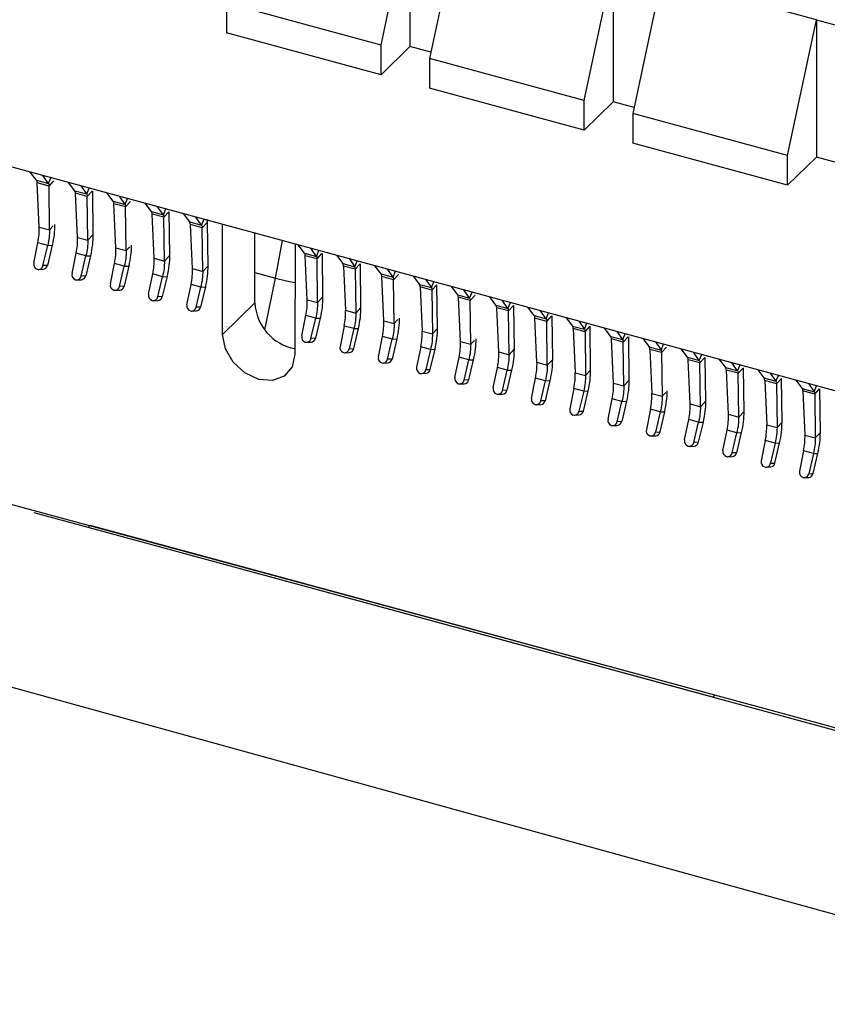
# Model space of a CAD drawing. Header units: millimetres. Extents: x 14 to 338, y 9 to 236.
# Tile 17 of 24: x 234 to 252, y 110 to 133. Entities that reach past the tile are written whole.
import ezdxf

# ---------------------------------------------------------------- set-up
doc = ezdxf.new("R2010")
doc.units = ezdxf.units.MM

msp = doc.modelspace()

# ---------------------------------------------------------------- linework, layer by layer
at = {"color": 7, "linetype": 'Continuous', "lineweight": 25}
for p, q in [((242.068, 131.924), (242.735, 135.061)), ((242.735, 135.061), (242.735, 131.89)), ((243.859, 134.756), (243.191, 131.619)), ((246.764, 130.648), (247.432, 133.785)), ((247.432, 133.785), (247.432, 130.614)), ((248.555, 133.48), (247.887, 130.343)), ((252.128, 132.509), (248.555, 133.48)), ((242.068, 131.924), (238.495, 132.895)), ((238.495, 132.895), (238.495, 132.21)), ((251.461, 129.372), (252.128, 132.509)), ((252.128, 132.509), (253.251, 132.203)), ((252.128, 132.509), (252.128, 129.337)), ((242.068, 131.239), (238.495, 132.21)), ((242.068, 131.239), (242.068, 131.924)), ((242.735, 131.89), (242.068, 131.239)), ((243.221, 131.758), (242.735, 131.89)), ((246.764, 130.648), (243.191, 131.619)), ((243.191, 131.619), (243.191, 130.933)), ((302.018, 110.497), (227.041, 130.874)), ((246.764, 129.962), (243.191, 130.933)), ((246.764, 129.962), (246.764, 130.648)), ((247.432, 130.614), (246.764, 129.962)), ((247.917, 130.482), (247.432, 130.614)), ((251.461, 129.372), (247.887, 130.343)), ((247.887, 130.343), (247.887, 129.657)), ((251.461, 128.686), (247.887, 129.657)), ((251.461, 128.686), (251.461, 129.372)), ((252.128, 129.337), (251.461, 128.686)), ((252.613, 129.205), (252.128, 129.337)), ((234.111, 128.801), (233.966, 128.992)), ((234.111, 128.801), (234.386, 128.726)), ((234.386, 128.726), (234.255, 128.913)), ((234.995, 128.56), (234.85, 128.752)), ((234.399, 128.668), (234.128, 128.742)), ((234.174, 127.722), (234.128, 128.742)), ((234.412, 127.657), (234.399, 128.668)), ((234.995, 128.56), (235.271, 128.485)), ((235.271, 128.485), (235.139, 128.673)), ((235.4, 128.553), (235.413, 127.542)), ((235.283, 128.428), (235.012, 128.502)), ((235.058, 127.481), (235.012, 128.502)), ((235.296, 127.417), (235.283, 128.428)), ((235.879, 128.32), (235.735, 128.511)), ((235.879, 128.32), (236.155, 128.245)), ((236.155, 128.245), (236.024, 128.433)), ((236.168, 128.187), (235.896, 128.261)), ((235.943, 127.241), (235.896, 128.261)), ((236.181, 127.176), (236.168, 128.187)), ((236.764, 128.08), (236.619, 128.271)), ((236.764, 128.08), (237.04, 128.005)), ((237.04, 128.005), (236.908, 128.192)), ((237.169, 128.072), (237.182, 127.061)), ((237.052, 127.947), (236.781, 128.021)), ((236.827, 127.001), (236.781, 128.021)), ((237.065, 126.936), (237.052, 127.947)), ((237.648, 127.839), (237.504, 128.031)), ((237.648, 127.839), (237.924, 127.764)), ((237.924, 127.764), (237.793, 127.952)), ((238.045, 127.9), (238.053, 127.832)), ((234.174, 127.722), (234.412, 127.657)), ((237.936, 127.707), (237.665, 127.78)), ((237.712, 126.76), (237.665, 127.78)), ((237.95, 126.696), (237.936, 127.707)), ((238.053, 127.832), (238.066, 126.821)), ((238.408, 125.238), (238.408, 127.785)), ((235.058, 127.481), (235.296, 127.417)), ((235.296, 127.417), (235.413, 127.542)), ((239.155, 125.967), (239.155, 127.582)), ((234.047, 126.888), (234.143, 127.358)), ((234.368, 127.296), (234.143, 127.358)), ((234.259, 126.831), (234.368, 127.296)), ((234.472, 127.301), (234.363, 126.835)), ((234.368, 127.296), (234.472, 127.301)), ((235.943, 127.241), (236.181, 127.176)), ((240.082, 127.33), (240.077, 124.785)), ((240.301, 127.118), (240.157, 127.309)), ((240.577, 127.043), (240.446, 127.231)), ((234.931, 126.648), (235.027, 127.117)), ((235.252, 127.056), (235.027, 127.117)), ((235.144, 126.59), (235.252, 127.056)), ((235.356, 127.06), (235.248, 126.594)), ((235.252, 127.056), (235.356, 127.06)), ((236.827, 127.001), (237.065, 126.936)), ((237.065, 126.936), (237.182, 127.061)), ((240.301, 127.118), (240.577, 127.043)), ((240.59, 126.986), (240.319, 127.059)), ((240.365, 126.039), (240.319, 127.059)), ((240.603, 125.975), (240.59, 126.986)), ((240.706, 127.111), (240.719, 126.099)), ((241.041, 127.069), (241.186, 126.878)), ((241.33, 126.991), (241.462, 126.803)), ((234.158, 126.741), (234.262, 126.745)), ((234.363, 126.835), (234.259, 126.831)), ((235.816, 126.408), (235.911, 126.877)), ((236.137, 126.816), (235.911, 126.877)), ((236.028, 126.35), (236.137, 126.816)), ((236.241, 126.82), (236.132, 126.354)), ((236.137, 126.816), (236.241, 126.82)), ((237.712, 126.76), (237.95, 126.696)), ((237.95, 126.696), (238.066, 126.821)), ((241.186, 126.878), (241.462, 126.803)), ((241.474, 126.745), (241.203, 126.819)), ((241.203, 126.819), (241.249, 125.799)), ((241.474, 126.745), (241.487, 125.734)), ((241.604, 125.859), (241.591, 126.87)), ((242.07, 126.637), (241.926, 126.829)), ((242.346, 126.562), (242.215, 126.75)), ((235.043, 126.501), (235.147, 126.505)), ((235.248, 126.594), (235.144, 126.59)), ((236.7, 126.167), (236.796, 126.637)), ((237.021, 126.575), (236.796, 126.637)), ((236.912, 126.11), (237.021, 126.575)), ((237.125, 126.58), (237.016, 126.114)), ((237.021, 126.575), (237.125, 126.58)), ((242.07, 126.637), (242.346, 126.562)), ((242.359, 126.505), (242.087, 126.579)), ((242.134, 125.558), (242.087, 126.579)), ((242.372, 125.494), (242.359, 126.505)), ((242.81, 126.588), (242.955, 126.397)), ((243.099, 126.51), (243.231, 126.322)), ((235.927, 126.261), (236.031, 126.265)), ((236.132, 126.354), (236.028, 126.35)), ((237.585, 125.927), (237.68, 126.396)), ((237.906, 126.335), (237.68, 126.396)), ((237.797, 125.869), (237.906, 126.335)), ((238.01, 126.339), (237.901, 125.873)), ((237.906, 126.335), (238.01, 126.339)), ((242.955, 126.397), (243.231, 126.322)), ((243.243, 126.265), (242.972, 126.338)), ((242.972, 126.338), (243.018, 125.318)), ((243.243, 126.265), (243.256, 125.253)), ((243.373, 125.378), (243.359, 126.389)), ((243.839, 126.157), (243.695, 126.348)), ((244.115, 126.082), (243.984, 126.269)), ((236.811, 126.02), (236.915, 126.024)), ((237.016, 126.114), (236.912, 126.11)), ((240.365, 126.039), (240.603, 125.975)), ((240.603, 125.975), (240.719, 126.099)), ((243.839, 126.157), (244.115, 126.082)), ((244.127, 126.024), (243.856, 126.098)), ((243.903, 125.078), (243.856, 126.098)), ((244.14, 125.013), (244.127, 126.024)), ((244.724, 125.916), (244.579, 126.108)), ((244.999, 125.841), (244.868, 126.029)), ((237.901, 125.873), (237.797, 125.869)), ((239.155, 125.967), (238.408, 125.238)), ((241.249, 125.799), (241.487, 125.734)), ((241.487, 125.734), (241.604, 125.859)), ((244.724, 125.916), (244.999, 125.841)), ((245.012, 125.784), (244.741, 125.858)), ((244.787, 124.837), (244.741, 125.858)), ((245.128, 125.909), (245.141, 124.898)), ((245.608, 125.676), (245.463, 125.867)), ((237.696, 125.78), (237.8, 125.784)), ((240.238, 125.206), (240.333, 125.675)), ((240.559, 125.614), (240.333, 125.675)), ((240.45, 125.148), (240.559, 125.614)), ((240.663, 125.618), (240.554, 125.152)), ((240.559, 125.614), (240.663, 125.618)), ((245.025, 124.773), (245.012, 125.784)), ((245.608, 125.676), (245.884, 125.601)), ((245.896, 125.543), (245.625, 125.617)), ((245.671, 124.597), (245.625, 125.617)), ((245.884, 125.601), (245.752, 125.789)), ((246.013, 125.668), (246.026, 124.657)), ((246.348, 125.627), (246.492, 125.435)), ((241.218, 125.435), (241.122, 124.965)), ((241.443, 125.374), (241.218, 125.435)), ((241.443, 125.374), (241.335, 124.908)), ((241.438, 124.912), (241.547, 125.378)), ((241.443, 125.374), (241.547, 125.378)), ((242.134, 125.558), (242.372, 125.494)), ((243.256, 125.253), (243.373, 125.378)), ((245.909, 124.532), (245.896, 125.543)), ((246.492, 125.435), (246.768, 125.361)), ((246.781, 125.303), (246.509, 125.377)), ((246.509, 125.377), (246.556, 124.357)), ((246.637, 125.548), (246.768, 125.361)), ((246.91, 124.417), (246.897, 125.428)), ((247.377, 125.195), (247.232, 125.386)), ((240.554, 125.152), (240.45, 125.148)), ((242.007, 124.725), (242.102, 125.194)), ((242.328, 125.133), (242.102, 125.194)), ((242.219, 124.667), (242.328, 125.133)), ((242.432, 125.137), (242.323, 124.671)), ((242.328, 125.133), (242.432, 125.137)), ((243.018, 125.318), (243.256, 125.253)), ((246.781, 125.303), (246.794, 124.292)), ((247.377, 125.195), (247.653, 125.12)), ((247.665, 125.063), (247.394, 125.136)), ((247.44, 124.116), (247.394, 125.136)), ((247.653, 125.12), (247.521, 125.308)), ((247.782, 125.188), (247.795, 124.177)), ((248.117, 125.146), (248.261, 124.955)), ((240.349, 125.059), (240.453, 125.063)), ((241.335, 124.908), (241.438, 124.912)), ((242.987, 124.954), (242.891, 124.485)), ((243.212, 124.893), (242.987, 124.954)), ((243.212, 124.893), (243.103, 124.427)), ((243.207, 124.431), (243.316, 124.897)), ((243.212, 124.893), (243.316, 124.897)), ((243.903, 125.078), (244.14, 125.013)), ((245.025, 124.773), (245.141, 124.898)), ((247.678, 124.052), (247.665, 125.063)), ((248.261, 124.955), (248.537, 124.88)), ((248.549, 124.822), (248.278, 124.896)), ((248.278, 124.896), (248.325, 123.876)), ((248.406, 125.068), (248.537, 124.88)), ((249.146, 124.714), (249.001, 124.906)), ((249.783, 116.904), (220.553, 124.831)), ((241.234, 124.818), (241.338, 124.823)), ((242.323, 124.671), (242.219, 124.667)), ((243.776, 124.244), (243.871, 124.714)), ((244.096, 124.652), (243.871, 124.714)), ((244.2, 124.657), (244.092, 124.191)), ((244.096, 124.652), (244.2, 124.657)), ((244.787, 124.837), (245.025, 124.773)), ((245.909, 124.532), (246.026, 124.657)), ((248.549, 124.822), (248.563, 123.811)), ((249.146, 124.714), (249.421, 124.639)), ((249.434, 124.582), (249.163, 124.656)), ((249.209, 123.636), (249.163, 124.656)), ((249.421, 124.639), (249.29, 124.827)), ((249.55, 124.707), (249.563, 123.696)), ((250.03, 124.474), (249.886, 124.665)), ((242.118, 124.578), (242.222, 124.582)), ((243.103, 124.427), (243.207, 124.431)), ((243.988, 124.187), (244.096, 124.652)), ((244.66, 124.004), (244.756, 124.473)), ((244.981, 124.412), (244.756, 124.473)), ((245.671, 124.597), (245.909, 124.532)), ((249.447, 123.571), (249.434, 124.582)), ((250.03, 124.474), (250.306, 124.399)), ((250.306, 124.399), (250.174, 124.587)), ((250.435, 124.467), (250.448, 123.455)), ((243.002, 124.338), (243.106, 124.342)), ((244.872, 123.946), (244.981, 124.412)), ((245.085, 124.416), (244.976, 123.95)), ((244.981, 124.412), (245.085, 124.416)), ((245.544, 123.764), (245.64, 124.233)), ((245.865, 124.172), (245.64, 124.233)), ((246.556, 124.357), (246.794, 124.292)), ((246.794, 124.292), (246.91, 124.417)), ((250.318, 124.342), (250.047, 124.415)), ((250.093, 123.395), (250.047, 124.415)), ((250.331, 123.331), (250.318, 124.342)), ((250.77, 124.425), (250.915, 124.234)), ((250.915, 124.234), (251.19, 124.159)), ((251.059, 124.347), (251.19, 124.159)), ((251.332, 123.215), (251.319, 124.226)), ((243.887, 124.097), (243.991, 124.101)), ((244.092, 124.191), (243.988, 124.187)), ((245.757, 123.706), (245.865, 124.172)), ((245.969, 124.176), (245.861, 123.71)), ((245.865, 124.172), (245.969, 124.176)), ((246.524, 123.993), (246.429, 123.523)), ((246.75, 123.931), (246.524, 123.993)), ((247.44, 124.116), (247.678, 124.052)), ((247.678, 124.052), (247.795, 124.177)), ((251.203, 124.101), (250.932, 124.175)), ((250.932, 124.175), (250.978, 123.155)), ((251.203, 124.101), (251.216, 123.09)), ((251.654, 124.185), (251.799, 123.993)), ((251.799, 123.993), (252.075, 123.918)), ((251.943, 124.106), (252.075, 123.918)), ((252.217, 122.975), (252.204, 123.986)), ((244.771, 123.857), (244.875, 123.861)), ((244.976, 123.95), (244.872, 123.946)), ((246.75, 123.931), (246.641, 123.466)), ((246.745, 123.47), (246.854, 123.936)), ((246.75, 123.931), (246.854, 123.936)), ((247.313, 123.283), (247.409, 123.752)), ((247.634, 123.691), (247.409, 123.752)), ((248.325, 123.876), (248.563, 123.811)), ((252.087, 123.861), (251.816, 123.935)), ((251.816, 123.935), (251.862, 122.914)), ((252.087, 123.861), (252.1, 122.85)), ((245.656, 123.617), (245.76, 123.621)), ((245.861, 123.71), (245.757, 123.706)), ((247.525, 123.225), (247.634, 123.691)), ((247.738, 123.695), (247.629, 123.229)), ((247.634, 123.691), (247.738, 123.695)), ((249.209, 123.636), (249.447, 123.571)), ((249.447, 123.571), (249.563, 123.696)), ((246.54, 123.376), (246.644, 123.38)), ((246.641, 123.466), (246.745, 123.47)), ((248.293, 123.512), (248.198, 123.042)), ((248.519, 123.451), (248.293, 123.512)), ((248.519, 123.451), (248.41, 122.985)), ((248.514, 122.989), (248.623, 123.455)), ((248.519, 123.451), (248.623, 123.455)), ((250.093, 123.395), (250.331, 123.331)), ((250.331, 123.331), (250.448, 123.455)), ((247.424, 123.136), (247.528, 123.14)), ((247.629, 123.229), (247.525, 123.225)), ((249.082, 122.802), (249.178, 123.272)), ((249.403, 123.21), (249.178, 123.272)), ((249.294, 122.744), (249.403, 123.21)), ((249.507, 123.214), (249.398, 122.749)), ((249.403, 123.21), (249.507, 123.214)), ((250.978, 123.155), (251.216, 123.09)), ((251.216, 123.09), (251.332, 123.215)), ((248.309, 122.896), (248.413, 122.9)), ((248.41, 122.985), (248.514, 122.989)), ((249.966, 122.562), (250.062, 123.031)), ((250.287, 122.97), (250.062, 123.031)), ((250.179, 122.504), (250.287, 122.97)), ((250.391, 122.974), (250.283, 122.508)), ((250.287, 122.97), (250.391, 122.974)), ((251.862, 122.914), (252.1, 122.85)), ((252.1, 122.85), (252.217, 122.975)), ((249.193, 122.655), (249.297, 122.659)), ((249.398, 122.749), (249.294, 122.744)), ((250.946, 122.791), (250.851, 122.321)), ((251.172, 122.73), (250.946, 122.791)), ((251.172, 122.73), (251.063, 122.264)), ((251.167, 122.268), (251.276, 122.734)), ((251.172, 122.73), (251.276, 122.734)), ((250.078, 122.415), (250.182, 122.419)), ((250.283, 122.508), (250.179, 122.504)), ((251.831, 122.55), (251.735, 122.081)), ((252.056, 122.489), (251.831, 122.55)), ((252.056, 122.489), (251.948, 122.023)), ((252.051, 122.027), (252.16, 122.493)), ((252.056, 122.489), (252.16, 122.493)), ((250.962, 122.174), (251.066, 122.179)), ((251.063, 122.264), (251.167, 122.268)), ((251.847, 121.934), (251.951, 121.938)), ((251.948, 122.023), (252.051, 122.027)), ((249.736, 116.858), (234.058, 121.119)), ((235.302, 120.781), (235.349, 120.826)), ((260.113, 114.096), (235.349, 120.826)), ((220.553, 120.678), (260.066, 109.765)), ((260.066, 114.051), (235.302, 120.781)), ((249.736, 116.858), (249.783, 116.904))]:
    msp.add_line(p, q, dxfattribs=at)
at = {"color": 8, "linetype": 'Continuous', "lineweight": 25}
for p, q in [((234.386, 128.726), (234.443, 128.862)), ((234.399, 128.668), (234.513, 128.791)), ((235.271, 128.485), (235.327, 128.622)), ((235.283, 128.428), (235.397, 128.55)), ((236.155, 128.245), (236.212, 128.382)), ((236.168, 128.187), (236.282, 128.31)), ((237.04, 128.005), (237.096, 128.141)), ((237.052, 127.947), (237.166, 128.07)), ((237.924, 127.764), (237.981, 127.901)), ((234.412, 127.657), (234.496, 127.748)), ((237.936, 127.707), (238.051, 127.829)), ((239.628, 126.542), (239.796, 127.408)), ((236.181, 127.176), (236.265, 127.267)), ((240.577, 127.043), (240.634, 127.18)), ((240.59, 126.986), (240.704, 127.108)), ((241.462, 126.803), (241.518, 126.939)), ((241.474, 126.745), (241.588, 126.868)), ((239.155, 126.67), (239.628, 126.542)), ((239.384, 125.348), (239.628, 126.542)), ((242.346, 126.562), (242.403, 126.699)), ((242.359, 126.505), (242.473, 126.627)), ((243.231, 126.322), (243.287, 126.459)), ((243.243, 126.265), (243.357, 126.387)), ((244.115, 126.082), (244.172, 126.218)), ((244.127, 126.024), (244.242, 126.147)), ((244.999, 125.841), (245.056, 125.978)), ((245.012, 125.784), (245.126, 125.906)), ((242.372, 125.494), (242.456, 125.584)), ((245.884, 125.601), (245.94, 125.738)), ((245.896, 125.543), (246.01, 125.666)), ((246.768, 125.361), (246.825, 125.497)), ((246.781, 125.303), (246.895, 125.425)), ((247.653, 125.12), (247.709, 125.257)), ((247.665, 125.063), (247.779, 125.185)), ((244.14, 125.013), (244.225, 125.104)), ((248.537, 124.88), (248.594, 125.016)), ((248.549, 124.822), (248.664, 124.945)), ((249.421, 124.639), (249.478, 124.776)), ((249.434, 124.582), (249.548, 124.704)), ((250.306, 124.399), (250.363, 124.536)), ((250.318, 124.342), (250.433, 124.464)), ((251.19, 124.159), (251.247, 124.295)), ((251.203, 124.101), (251.317, 124.224)), ((252.075, 123.918), (252.131, 124.055)), ((252.087, 123.861), (252.201, 123.983)), ((248.563, 123.811), (248.647, 123.902))]:
    msp.add_line(p, q, dxfattribs=at)
at = {"color": 8, "linetype": 'Continuous', "lineweight": 25, "flags": 128}
msp.add_lwpolyline([(239.628, 126.542), (239.887, 126.48), (240.08, 126.444)], dxfattribs=at)
at = {"color": 7, "linetype": 'Continuous', "lineweight": 25, "flags": 128}
msp.add_lwpolyline([(240.077, 124.785), (240.013, 124.492), (239.832, 124.279), (239.562, 124.178), (239.242, 124.203), (238.923, 124.351), (238.653, 124.6), (238.472, 124.911), (238.408, 125.238)], dxfattribs=at)
at = {"color": 7, "linetype": 'Continuous', "lineweight": 25}
for centre, radius, start, end in [((234.165, 126.861), 0.122, 166.8436, 252.0851), ((234.153, 126.85), 0.108, 256.7371, 349.6625), ((234.255, 126.855), 0.11, 273.7086, 349.2586), ((235.05, 126.62), 0.122, 166.8436, 252.0851), ((235.037, 126.61), 0.108, 256.7371, 349.6625), ((235.139, 126.615), 0.11, 273.7086, 349.2586), ((235.934, 126.38), 0.122, 166.8436, 252.0851), ((235.922, 126.369), 0.108, 256.7371, 349.6625), ((236.024, 126.375), 0.11, 273.7086, 349.2586), ((236.819, 126.14), 0.122, 166.8436, 252.0851), ((236.806, 126.129), 0.108, 256.7371, 349.6625), ((236.908, 126.134), 0.11, 273.7086, 349.2586), ((237.703, 125.899), 0.122, 166.8436, 252.0851), ((237.69, 125.889), 0.108, 256.7371, 349.6625), ((237.793, 125.894), 0.11, 273.7086, 349.2586), ((240.284, 126.024), 1.131, 182.9046, 259.4528), ((240.356, 125.178), 0.122, 166.8436, 252.0851), ((240.344, 125.167), 0.108, 256.7371, 349.6625), ((240.446, 125.173), 0.11, 273.7086, 349.2586), ((241.241, 124.938), 0.122, 166.8436, 252.0851), ((241.228, 124.927), 0.108, 256.7371, 349.6625), ((241.33, 124.932), 0.11, 273.7086, 349.2586), ((242.125, 124.697), 0.122, 166.8436, 252.0851), ((242.113, 124.687), 0.108, 256.7371, 349.6625), ((242.215, 124.692), 0.11, 273.7086, 349.2586), ((243.01, 124.457), 0.122, 166.8436, 252.0851), ((242.997, 124.446), 0.108, 256.7371, 349.6625), ((243.099, 124.452), 0.11, 273.7086, 349.2586), ((243.894, 124.217), 0.122, 166.8436, 252.0851), ((243.881, 124.206), 0.108, 256.7371, 349.6625), ((243.984, 124.211), 0.11, 273.7086, 349.2586), ((244.778, 123.976), 0.122, 166.8436, 252.0851), ((244.766, 123.966), 0.108, 256.7371, 349.6625), ((244.868, 123.971), 0.11, 273.7086, 349.2586), ((245.663, 123.736), 0.122, 166.8436, 252.0851), ((245.65, 123.725), 0.108, 256.7371, 349.6625), ((245.752, 123.731), 0.11, 273.7086, 349.2586), ((246.547, 123.495), 0.122, 166.8436, 252.0851), ((246.535, 123.485), 0.108, 256.7371, 349.6625), ((246.637, 123.49), 0.11, 273.7086, 349.2586), ((247.432, 123.255), 0.122, 166.8436, 252.0851), ((247.419, 123.245), 0.108, 256.7371, 349.6625), ((247.521, 123.25), 0.11, 273.7086, 349.2586), ((248.316, 123.015), 0.122, 166.8436, 252.0851), ((248.304, 123.004), 0.108, 256.7371, 349.6625), ((248.406, 123.009), 0.11, 273.7086, 349.2586), ((249.201, 122.774), 0.122, 166.8436, 252.0851), ((249.188, 122.764), 0.108, 256.7371, 349.6625), ((249.29, 122.769), 0.11, 273.7086, 349.2586), ((250.085, 122.534), 0.122, 166.8436, 252.0851), ((250.072, 122.523), 0.108, 256.7371, 349.6625), ((250.175, 122.529), 0.11, 273.7086, 349.2586), ((250.969, 122.294), 0.122, 166.8436, 252.0851), ((250.957, 122.283), 0.108, 256.7371, 349.6625), ((251.059, 122.288), 0.11, 273.7086, 349.2586), ((251.854, 122.053), 0.122, 166.8436, 252.0851), ((251.841, 122.043), 0.108, 256.7371, 349.6625), ((251.943, 122.048), 0.11, 273.7086, 349.2586)]:
    msp.add_arc(centre, radius, start, end, dxfattribs=at)
for points in [[(234.128, 128.742), (234.126, 128.754), (234.124, 128.779), (234.115, 128.793), (234.111, 128.801)], [(234.386, 128.726), (234.39, 128.719), (234.397, 128.705), (234.398, 128.68), (234.399, 128.668)], [(235.012, 128.502), (235.011, 128.514), (235.008, 128.538), (234.999, 128.553), (234.995, 128.56)], [(235.271, 128.485), (235.274, 128.478), (235.282, 128.464), (235.283, 128.44), (235.283, 128.428)], [(235.896, 128.261), (235.895, 128.273), (235.892, 128.298), (235.884, 128.313), (235.879, 128.32)], [(236.155, 128.245), (236.159, 128.238), (236.166, 128.224), (236.167, 128.2), (236.168, 128.187)], [(236.781, 128.021), (236.78, 128.033), (236.777, 128.058), (236.768, 128.072), (236.764, 128.08)], [(237.04, 128.005), (237.043, 127.998), (237.05, 127.983), (237.051, 127.959), (237.052, 127.947)], [(237.665, 127.78), (237.664, 127.793), (237.661, 127.817), (237.653, 127.832), (237.648, 127.839)], [(234.143, 127.358), (234.154, 127.422), (234.176, 127.55), (234.175, 127.664), (234.174, 127.722)], [(234.412, 127.657), (234.41, 127.6), (234.407, 127.487), (234.381, 127.36), (234.368, 127.296)], [(234.528, 127.782), (234.527, 127.706), (234.523, 127.555), (234.489, 127.385), (234.472, 127.301)], [(237.924, 127.764), (237.928, 127.757), (237.935, 127.743), (237.936, 127.719), (237.936, 127.707)], [(235.027, 127.117), (235.038, 127.181), (235.06, 127.31), (235.059, 127.424), (235.058, 127.481)], [(235.296, 127.417), (235.295, 127.36), (235.292, 127.247), (235.265, 127.12), (235.252, 127.056)], [(235.413, 127.542), (235.411, 127.466), (235.408, 127.315), (235.373, 127.145), (235.356, 127.06)], [(235.911, 126.877), (235.922, 126.941), (235.945, 127.069), (235.943, 127.184), (235.943, 127.241)], [(236.181, 127.176), (236.179, 127.12), (236.176, 127.006), (236.15, 126.879), (236.137, 126.816)], [(236.297, 127.301), (236.296, 127.226), (236.292, 127.074), (236.258, 126.905), (236.241, 126.82)], [(236.796, 126.637), (236.807, 126.701), (236.829, 126.829), (236.828, 126.943), (236.827, 127.001)], [(237.065, 126.936), (237.064, 126.879), (237.061, 126.766), (237.034, 126.639), (237.021, 126.575)], [(237.182, 127.061), (237.18, 126.985), (237.177, 126.834), (237.142, 126.664), (237.125, 126.58)], [(240.319, 127.059), (240.317, 127.072), (240.315, 127.096), (240.306, 127.111), (240.301, 127.118)], [(240.577, 127.043), (240.581, 127.036), (240.588, 127.022), (240.589, 126.998), (240.59, 126.986)], [(237.68, 126.396), (237.691, 126.46), (237.713, 126.589), (237.712, 126.703), (237.712, 126.76)], [(238.066, 126.821), (238.064, 126.745), (238.061, 126.594), (238.027, 126.424), (238.01, 126.339)], [(241.203, 126.819), (241.202, 126.831), (241.199, 126.856), (241.19, 126.87), (241.186, 126.878)], [(241.462, 126.803), (241.465, 126.796), (241.472, 126.782), (241.474, 126.757), (241.474, 126.745)], [(237.95, 126.696), (237.948, 126.639), (237.945, 126.526), (237.919, 126.399), (237.906, 126.335)], [(242.087, 126.579), (242.086, 126.591), (242.083, 126.616), (242.075, 126.63), (242.07, 126.637)], [(242.346, 126.562), (242.35, 126.555), (242.357, 126.541), (242.358, 126.517), (242.359, 126.505)], [(242.972, 126.338), (242.97, 126.351), (242.968, 126.375), (242.959, 126.39), (242.955, 126.397)], [(243.231, 126.322), (243.234, 126.315), (243.241, 126.301), (243.242, 126.277), (243.243, 126.265)], [(240.333, 125.675), (240.345, 125.739), (240.367, 125.867), (240.365, 125.982), (240.365, 126.039)], [(240.719, 126.099), (240.718, 126.024), (240.714, 125.872), (240.68, 125.703), (240.663, 125.618)], [(243.856, 126.098), (243.855, 126.11), (243.852, 126.135), (243.844, 126.149), (243.839, 126.157)], [(244.115, 126.082), (244.119, 126.075), (244.126, 126.06), (244.127, 126.036), (244.127, 126.024)], [(240.603, 125.975), (240.601, 125.918), (240.598, 125.804), (240.572, 125.677), (240.559, 125.614)], [(241.218, 125.435), (241.229, 125.499), (241.251, 125.627), (241.25, 125.742), (241.249, 125.799)], [(241.547, 125.378), (241.564, 125.462), (241.599, 125.632), (241.602, 125.783), (241.604, 125.859)], [(244.741, 125.858), (244.739, 125.87), (244.737, 125.894), (244.728, 125.909), (244.724, 125.916)], [(244.999, 125.841), (245.003, 125.834), (245.01, 125.82), (245.011, 125.796), (245.012, 125.784)], [(241.487, 125.734), (241.486, 125.677), (241.483, 125.564), (241.456, 125.437), (241.443, 125.374)], [(242.488, 125.619), (242.486, 125.543), (242.483, 125.392), (242.449, 125.222), (242.432, 125.137)], [(245.625, 125.617), (245.624, 125.629), (245.621, 125.654), (245.612, 125.669), (245.608, 125.676)], [(245.884, 125.601), (245.887, 125.594), (245.895, 125.58), (245.896, 125.556), (245.896, 125.543)], [(242.102, 125.194), (242.113, 125.259), (242.135, 125.387), (242.134, 125.501), (242.134, 125.558)], [(242.372, 125.494), (242.37, 125.437), (242.367, 125.324), (242.341, 125.197), (242.328, 125.133)], [(243.316, 124.897), (243.333, 124.982), (243.368, 125.151), (243.371, 125.303), (243.373, 125.378)], [(246.509, 125.377), (246.508, 125.389), (246.505, 125.414), (246.497, 125.428), (246.492, 125.435)], [(246.768, 125.361), (246.772, 125.353), (246.779, 125.339), (246.78, 125.315), (246.781, 125.303)], [(242.987, 124.954), (242.998, 125.018), (243.02, 125.146), (243.019, 125.261), (243.018, 125.318)], [(243.256, 125.253), (243.255, 125.197), (243.252, 125.083), (243.225, 124.956), (243.212, 124.893)], [(244.257, 125.138), (244.255, 125.062), (244.252, 124.911), (244.218, 124.741), (244.2, 124.657)], [(247.394, 125.136), (247.393, 125.149), (247.39, 125.173), (247.381, 125.188), (247.377, 125.195)], [(247.653, 125.12), (247.656, 125.113), (247.663, 125.099), (247.665, 125.075), (247.665, 125.063)], [(243.871, 124.714), (243.882, 124.778), (243.904, 124.906), (243.903, 125.02), (243.903, 125.078)], [(244.14, 125.013), (244.139, 124.956), (244.136, 124.843), (244.11, 124.716), (244.096, 124.652)], [(245.141, 124.898), (245.14, 124.822), (245.136, 124.671), (245.102, 124.501), (245.085, 124.416)], [(248.278, 124.896), (248.277, 124.908), (248.274, 124.933), (248.266, 124.948), (248.261, 124.955)], [(244.756, 124.473), (244.767, 124.537), (244.789, 124.666), (244.788, 124.78), (244.787, 124.837)], [(245.025, 124.773), (245.023, 124.716), (245.02, 124.603), (244.994, 124.476), (244.981, 124.412)], [(246.026, 124.657), (246.024, 124.582), (246.021, 124.43), (245.986, 124.261), (245.969, 124.176)], [(248.537, 124.88), (248.541, 124.873), (248.548, 124.859), (248.549, 124.834), (248.549, 124.822)], [(249.163, 124.656), (249.161, 124.668), (249.159, 124.693), (249.15, 124.707), (249.146, 124.714)], [(245.64, 124.233), (245.651, 124.297), (245.673, 124.425), (245.672, 124.54), (245.671, 124.597)], [(245.909, 124.532), (245.908, 124.476), (245.905, 124.362), (245.878, 124.235), (245.865, 124.172)], [(249.421, 124.639), (249.425, 124.632), (249.432, 124.618), (249.433, 124.594), (249.434, 124.582)], [(250.047, 124.415), (250.046, 124.428), (250.043, 124.452), (250.034, 124.467), (250.03, 124.474)], [(246.524, 123.993), (246.535, 124.057), (246.558, 124.185), (246.556, 124.299), (246.556, 124.357)], [(246.794, 124.292), (246.792, 124.235), (246.789, 124.122), (246.763, 123.995), (246.75, 123.931)], [(246.854, 123.936), (246.871, 124.02), (246.905, 124.19), (246.909, 124.341), (246.91, 124.417)], [(250.306, 124.399), (250.309, 124.392), (250.317, 124.378), (250.318, 124.354), (250.318, 124.342)], [(250.932, 124.175), (250.93, 124.187), (250.928, 124.212), (250.919, 124.226), (250.915, 124.234)], [(247.409, 123.752), (247.42, 123.816), (247.442, 123.945), (247.441, 124.059), (247.44, 124.116)], [(247.678, 124.052), (247.677, 123.995), (247.674, 123.882), (247.647, 123.755), (247.634, 123.691)], [(247.795, 124.177), (247.793, 124.101), (247.79, 123.949), (247.755, 123.78), (247.738, 123.695)], [(251.19, 124.159), (251.194, 124.152), (251.201, 124.138), (251.202, 124.113), (251.203, 124.101)], [(251.816, 123.935), (251.815, 123.947), (251.812, 123.972), (251.803, 123.986), (251.799, 123.993)], [(248.293, 123.512), (248.304, 123.576), (248.326, 123.704), (248.325, 123.819), (248.325, 123.876)], [(248.563, 123.811), (248.561, 123.755), (248.558, 123.641), (248.532, 123.514), (248.519, 123.451)], [(248.623, 123.455), (248.64, 123.54), (248.674, 123.709), (248.677, 123.86), (248.679, 123.936)], [(252.075, 123.918), (252.078, 123.911), (252.085, 123.897), (252.087, 123.873), (252.087, 123.861)], [(249.178, 123.272), (249.189, 123.336), (249.211, 123.464), (249.21, 123.578), (249.209, 123.636)], [(249.447, 123.571), (249.445, 123.514), (249.442, 123.401), (249.416, 123.274), (249.403, 123.21)], [(249.563, 123.696), (249.562, 123.62), (249.559, 123.469), (249.524, 123.299), (249.507, 123.214)], [(250.062, 123.031), (250.073, 123.095), (250.095, 123.223), (250.094, 123.338), (250.093, 123.395)], [(250.331, 123.331), (250.33, 123.274), (250.327, 123.16), (250.301, 123.033), (250.287, 122.97)], [(250.448, 123.455), (250.446, 123.38), (250.443, 123.228), (250.409, 123.059), (250.391, 122.974)], [(250.946, 122.791), (250.958, 122.855), (250.98, 122.983), (250.978, 123.098), (250.978, 123.155)], [(251.216, 123.09), (251.214, 123.033), (251.211, 122.92), (251.185, 122.793), (251.172, 122.73)], [(251.276, 122.734), (251.293, 122.818), (251.327, 122.988), (251.331, 123.139), (251.332, 123.215)], [(251.831, 122.55), (251.842, 122.615), (251.864, 122.743), (251.863, 122.857), (251.862, 122.914)], [(252.1, 122.85), (252.099, 122.793), (252.096, 122.68), (252.069, 122.553), (252.056, 122.489)], [(252.16, 122.493), (252.177, 122.578), (252.212, 122.748), (252.215, 122.899), (252.217, 122.975)]]:
    msp.add_open_spline(points, degree=3, dxfattribs=at)

doc.saveas('drawing.dxf')
